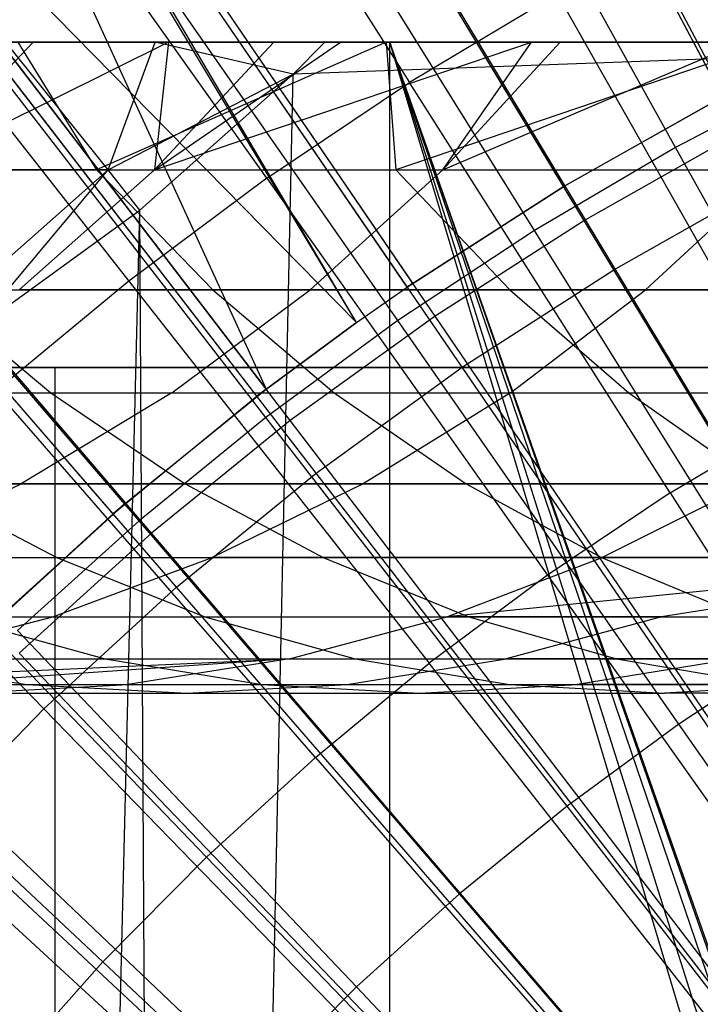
# Model space of a CAD drawing. Extents: x 0.1 to 12.1, y -6 to 6.
# Tile 127 of 256: x 5.377 to 5.586, y 0.604 to 0.907. Entities that reach past the tile are written whole.
import ezdxf

# ---------------------------------------------------------------- set-up
doc = ezdxf.new("R2010")
doc.units = 0
doc.header["$LTSCALE"] = 2.54
doc.layers.get('0').update_dxf_attribs({"linetype": 'CONTINUOUS'})

# ---------------------------------------------------------------- blocks, each defined once
blk = doc.blocks.new('DROPS_COLOR_B-11195_STL')
at = {"color": 0}
for p, q in [((5.59374, 0.88365, 13.45288), (5.44611, 1.16345, 13.37336)), ((5.59374, 0.88365, 13.45288), (5.44611, 1.16345, 13.37336)), ((5.60766, 0.85729, 1.92723), (5.45983, 1.13745, 2.00512)), ((5.60766, 0.85729, 1.92723), (5.45983, 1.13745, 2.00512)), ((5.54406, 0.85559, 13.45288), (5.38069, 1.12651, 13.37336)), ((5.54406, 0.85559, 13.45288), (5.38069, 1.12651, 13.37336)), ((5.55945, 0.83006, 1.92723), (5.39587, 1.10133, 2.00512)), ((5.55945, 0.83006, 1.92723), (5.39587, 1.10133, 2.00512)), ((5.48045, 0.81386, 13.45288), (5.31749, 1.08589, 13.37336)), ((5.49605, 0.82474, 13.45288), (5.31749, 1.08589, 13.37336)), ((5.49605, 0.82474, 13.45288), (5.31749, 1.08589, 13.37336)), ((5.48045, 0.81386, 13.45288), (5.31749, 1.08589, 13.37336)), ((5.51288, 0.80013, 1.92723), (5.33408, 1.06162, 2.00512)), ((5.51288, 0.80013, 1.92723), (5.33408, 1.06162, 2.00512)), ((5.48045, 0.81386, 13.45288), (5.2567, 1.04173, 13.37336)), ((5.44989, 0.7912, 13.45288), (5.2567, 1.04173, 13.37336)), ((5.48045, 0.81386, 13.45288), (5.2567, 1.04173, 13.37336)), ((5.44989, 0.7912, 13.45288), (5.2567, 1.04173, 13.37336)), ((5.4681, 0.76759, 1.92723), (5.27466, 1.01845, 2.00512)), ((5.4681, 0.76759, 1.92723), (5.27466, 1.01845, 2.00512)), ((5.41659, 1.01391, 13.75643), (5.49678, 0.88755, 13.79774)), ((5.41659, 1.01391, 13.75643), (5.49678, 0.88755, 13.79774)), ((5.57847, 0.86762, 13.73038), (5.50491, 1.00015, 13.68953)), ((5.57847, 0.86762, 13.73038), (5.50491, 1.00015, 13.68953)), ((5.40572, 0.75508, 13.45288), (5.19854, 0.99417, 13.37336)), ((5.40572, 0.75508, 13.45288), (5.19854, 0.99417, 13.37336)), ((5.4529, 0.85813, 13.79774), (5.36646, 0.9803, 13.75643)), ((5.4529, 0.85813, 13.79774), (5.36646, 0.9803, 13.75643)), ((5.42524, 0.73255, 1.92723), (5.2178, 0.97195, 2.00512)), ((5.42524, 0.73255, 1.92723), (5.2178, 0.97195, 2.00512)), ((5.53515, 0.84211, 13.73038), (5.45496, 0.97075, 13.68953)), ((5.53515, 0.84211, 13.73038), (5.45496, 0.97075, 13.68953)), ((5.31808, 0.94422, 13.75643), (5.41055, 0.82654, 13.79774)), ((5.31808, 0.94422, 13.75643), (5.41055, 0.82654, 13.79774)), ((5.49317, 0.81445, 13.73038), (5.40657, 0.93886, 13.68953)), ((5.49317, 0.81445, 13.73038), (5.40657, 0.93886, 13.68953)), ((5.38445, 0.69512, 1.92723), (5.16369, 0.92228, 2.00512)), ((5.38445, 0.69512, 1.92723), (5.16369, 0.92228, 2.00512)), ((5.54209, 0.91473, 13.79774), (5.49678, 0.88755, 13.79774)), ((5.54209, 0.91473, 13.79774), (5.49678, 0.88755, 13.79774)), ((5.54209, 0.91473, 13.79774), (5.61565, 0.78481, 13.83503)), ((5.54209, 0.91473, 13.79774), (5.61565, 0.78481, 13.83503)), ((5.45264, 0.78469, 13.73038), (5.35986, 0.90456, 13.68953)), ((5.45264, 0.78469, 13.73038), (5.35986, 0.90456, 13.68953)), ((5.20974, 0.9, 40.02596), (5.49074, 0.9, 39.97526)), ((5.49074, 0.9, 47.89384), (5.20974, 0.9, 47.84314)), ((5.20974, 0.9, 40.02596), (5.49074, 0.9, 39.97526)), ((5.49074, 0.9, 47.89384), (5.20974, 0.9, 47.84314)), ((5.73517, 0.89999, 62.93461), (5.3037, 0.89999, 62.89555)), ((5.73517, 0.89999, 62.93461), (5.3037, 0.89999, 62.89555)), ((5.42273, 0.89999, 53.85158), (5.34389, 0.86071, 53.7103)), ((5.42273, 0.89999, 53.85158), (5.34389, 0.86071, 53.7103)), ((5.38119, 0.89999, 53.70068), (5.34389, 0.86071, 53.7103)), ((5.38119, 0.89999, 53.70068), (5.34389, 0.86071, 53.7103)), ((5.41862, 0.89999, 51.14117), (5.37277, 0.89999, 51.31122)), ((5.40423, 0.86071, 51.05457), (5.37277, 0.89999, 51.31122)), ((5.41862, 0.89999, 51.14117), (5.37277, 0.89999, 51.31122)), ((5.40423, 0.86071, 51.05457), (5.37277, 0.89999, 51.31122)), ((5.37585, 0.89999, 53.67982), (5.38119, 0.89999, 53.70068)), ((5.37585, 0.89999, 53.67982), (5.38119, 0.89999, 53.70068)), ((5.48957, 0.89999, 55.9469), (5.37649, 0.89999, 55.79148)), ((5.37649, 0.89999, 55.79148), (5.40065, 0.86071, 55.75883)), ((5.37649, 0.89999, 55.79148), (5.40065, 0.86071, 55.75883)), ((5.48957, 0.89999, 55.9469), (5.37649, 0.89999, 55.79148)), ((5.38119, 0.89999, 53.70068), (5.42273, 0.89999, 53.85158)), ((5.38119, 0.89999, 53.70068), (5.42273, 0.89999, 53.85158)), ((5.48957, 0.89999, 55.9469), (5.40065, 0.86071, 55.75883)), ((5.48957, 0.89999, 55.9469), (5.40065, 0.86071, 55.75883)), ((5.40423, 0.86071, 51.05457), (5.41862, 0.89999, 51.14117)), ((5.40423, 0.86071, 51.05457), (5.41862, 0.89999, 51.14117)), ((5.45513, 0.89999, 53.95779), (5.41842, 0.86071, 53.96944)), ((5.41842, 0.86071, 53.96944), (5.47556, 0.89999, 54.02064)), ((5.45513, 0.89999, 53.95779), (5.41842, 0.86071, 53.96944)), ((5.42273, 0.89999, 53.85158), (5.41842, 0.86071, 53.96944)), ((5.42273, 0.89999, 53.85158), (5.41842, 0.86071, 53.96944)), ((5.41842, 0.86071, 53.96944), (5.47556, 0.89999, 54.02064)), ((5.41842, 0.86071, 53.96944), (5.53424, 0.89999, 54.18696)), ((5.41842, 0.86071, 53.96944), (5.53424, 0.89999, 54.18696)), ((5.47077, 0.89999, 50.97241), (5.41862, 0.89999, 51.14117)), ((5.46099, 0.89016, 50.97338), (5.41862, 0.89999, 51.14117)), ((5.47077, 0.89999, 50.97241), (5.41862, 0.89999, 51.14117)), ((5.46099, 0.89016, 50.97338), (5.41862, 0.89999, 51.14117)), ((5.42273, 0.89999, 53.85158), (5.45513, 0.89999, 53.95779)), ((5.42273, 0.89999, 53.85158), (5.45513, 0.89999, 53.95779)), ((5.45513, 0.89999, 53.95779), (5.47556, 0.89999, 54.02064)), ((5.45513, 0.89999, 53.95779), (5.47556, 0.89999, 54.02064)), ((5.73517, 0.89999, 50.9522), (5.46099, 0.89016, 50.97338)), ((5.46099, 0.89016, 50.97338), (5.47077, 0.89999, 50.97241)), ((5.73517, 0.89999, 50.9522), (5.46099, 0.89016, 50.97338)), ((5.46099, 0.89016, 50.97338), (5.47077, 0.89999, 50.97241)), ((5.73517, 0.89999, 50.9522), (5.47077, 0.89999, 50.97241)), ((5.73517, 0.89999, 50.9522), (5.47077, 0.89999, 50.97241)), ((5.47556, 0.89999, 54.02064), (5.53424, 0.89999, 54.18696)), ((5.47556, 0.89999, 54.02064), (5.53424, 0.89999, 54.18696)), ((5.60822, 0.89999, 56.09905), (5.48957, 0.89999, 55.9469)), ((5.48957, 0.89999, 55.9469), (5.49257, 0.86071, 55.88655)), ((5.48957, 0.89999, 55.9469), (5.49257, 0.86071, 55.88655)), ((5.60822, 0.89999, 56.09905), (5.48957, 0.89999, 55.9469)), ((5.77022, 0.07765, 47.92404), (5.49074, 0.9, 47.89384)), ((5.49074, 0.9, 47.89384), (5.76257, 0.03922, 47.92348)), ((5.77022, 0.07765, 47.92404), (5.49074, 0.9, 47.89384)), ((5.77464, 0.09258, 47.92436), (5.49074, 0.9, 47.89384)), ((5.77464, 0.09258, 47.92436), (5.49074, 0.9, 47.89384)), ((5.77464, 0.9, 47.92436), (5.49074, 0.9, 47.89384)), ((5.49074, 0.9, 39.97526), (5.76258, 0.03924, 39.94562)), ((5.76, 0, 39.94582), (5.49074, 0.9, 39.97526)), ((5.77394, 0.09038, 39.94479), (5.49074, 0.9, 39.97526)), ((5.49074, 0.9, 39.97526), (5.77464, 0.9, 39.94474)), ((5.77394, 0.09038, 39.94479), (5.49074, 0.9, 39.97526)), ((5.77022, 0.07765, 39.94506), (5.49074, 0.9, 39.97526)), ((5.77022, 0.07765, 39.94506), (5.49074, 0.9, 39.97526)), ((5.49074, 0.9, 39.97526), (5.76258, 0.03924, 39.94562)), ((5.49074, -0.9, 39.97526), (5.49074, 0.9, 39.97526)), ((5.76, 0, 39.94582), (5.49074, 0.9, 39.97526)), ((5.49074, -0.9, 39.97526), (5.49074, 0.9, 39.97526)), ((5.49074, -0.9, 47.89384), (5.49074, 0.9, 47.89384)), ((5.49074, -0.9, 47.89384), (5.49074, 0.9, 47.89384)), ((5.76, 0, 47.92328), (5.49074, 0.9, 47.89384)), ((5.76, 0, 47.92328), (5.49074, 0.9, 47.89384)), ((5.49074, 0.9, 47.89384), (5.76257, 0.03922, 47.92348)), ((5.49074, 0.9, 39.97526), (5.77464, 0.9, 39.94474)), ((5.77464, 0.9, 47.92436), (5.49074, 0.9, 47.89384)), ((5.60822, 0.89999, 56.09905), (5.49257, 0.86071, 55.88655)), ((5.60822, 0.89999, 56.09905), (5.49257, 0.86071, 55.88655)), ((5.50697, 0.86071, 54.22387), (5.53424, 0.89999, 54.18696)), ((5.50697, 0.86071, 54.22387), (5.53424, 0.89999, 54.18696)), ((5.50697, 0.86071, 54.22387), (5.54299, 0.89999, 54.21021)), ((5.50697, 0.86071, 54.22387), (5.54299, 0.89999, 54.21021)), ((5.50697, 0.86071, 54.22387), (5.59869, 0.89999, 54.35054)), ((5.50697, 0.86071, 54.22387), (5.59869, 0.89999, 54.35054)), ((5.53424, 0.89999, 54.18696), (5.54299, 0.89999, 54.21021)), ((5.53424, 0.89999, 54.18696), (5.54299, 0.89999, 54.21021)), ((5.54299, 0.89999, 54.21021), (5.59869, 0.89999, 54.35054)), ((5.54299, 0.89999, 54.21021), (5.59869, 0.89999, 54.35054)), ((5.40423, 0.86071, 51.05457), (5.46099, 0.89016, 50.97338)), ((5.40423, 0.86071, 51.05457), (5.46099, 0.89016, 50.97338)), ((5.41397, 0.84839, 50.97828), (5.46099, 0.89016, 50.97338)), ((5.41397, 0.84839, 50.97828), (5.46099, 0.89016, 50.97338)), ((5.42379, -0.85646, 50.97723), (5.46099, 0.89016, 50.97338)), ((5.42379, -0.85646, 50.97723), (5.46099, 0.89016, 50.97338)), ((5.62303, 0.89089, 13.73038), (5.57847, 0.86762, 13.73038)), ((5.62303, 0.89089, 13.73038), (5.57847, 0.86762, 13.73038)), ((5.4529, 0.85813, 13.79774), (5.49678, 0.88755, 13.79774)), ((5.4529, 0.85813, 13.79774), (5.49678, 0.88755, 13.79774)), ((5.57678, 0.76149, 13.83503), (5.49678, 0.88755, 13.79774)), ((5.57678, 0.76149, 13.83503), (5.49678, 0.88755, 13.79774)), ((5.54406, 0.85559, 13.45288), (5.59374, 0.88365, 13.45288)), ((5.54406, 0.85559, 13.45288), (5.59374, 0.88365, 13.45288)), ((5.54449, 0.85585, 13.61623), (5.59285, 0.88318, 13.61623)), ((5.41368, 0.75292, 13.73038), (5.31494, 0.86793, 13.68953)), ((5.41368, 0.75292, 13.73038), (5.31494, 0.86793, 13.68953)), ((5.57847, 0.86762, 13.73038), (5.53515, 0.84211, 13.73038)), ((5.57847, 0.86762, 13.73038), (5.53515, 0.84211, 13.73038)), ((5.65178, 0.73553, 13.76702), (5.57847, 0.86762, 13.73038)), ((5.65178, 0.73553, 13.76702), (5.57847, 0.86762, 13.73038)), ((5.31228, 0.86071, 55.62861), (5.40065, 0.86071, 55.75883)), ((5.31228, 0.86071, 55.62861), (5.40065, 0.86071, 55.75883)), ((5.40423, 0.86071, 51.05457), (5.3324, 0.86071, 51.31389)), ((5.40423, 0.86071, 51.05457), (5.3324, 0.86071, 51.31389)), ((5.34389, 0.86071, 53.7103), (5.41842, 0.86071, 53.96944)), ((5.34389, 0.86071, 53.7103), (5.41842, 0.86071, 53.96944)), ((5.40423, 0.86071, 51.05457), (5.36256, 0.82386, 51.04178)), ((5.40423, 0.86071, 51.05457), (5.36256, 0.82386, 51.04178)), ((5.36277, 0.81126, 50.98405), (5.40423, 0.86071, 51.05457)), ((5.36277, 0.81126, 50.98405), (5.40423, 0.86071, 51.05457)), ((5.41842, 0.86071, 53.96944), (5.37687, 0.82386, 53.98263)), ((5.41842, 0.86071, 53.96944), (5.37687, 0.82386, 53.98263)), ((5.40065, 0.86071, 55.75883), (5.43639, 0.82386, 55.73386)), ((5.40065, 0.86071, 55.75883), (5.49257, 0.86071, 55.88655)), ((5.40065, 0.86071, 55.75883), (5.43639, 0.82386, 55.73386)), ((5.40065, 0.86071, 55.75883), (5.49257, 0.86071, 55.88655)), ((5.41397, 0.84839, 50.97828), (5.40423, 0.86071, 51.05457)), ((5.41397, 0.84839, 50.97828), (5.40423, 0.86071, 51.05457)), ((5.41842, 0.86071, 53.96944), (5.50697, 0.86071, 54.22387)), ((5.41842, 0.86071, 53.96944), (5.50697, 0.86071, 54.22387)), ((5.50697, 0.86071, 54.22387), (5.46621, 0.82386, 54.23932)), ((5.50697, 0.86071, 54.22387), (5.46621, 0.82386, 54.23932)), ((5.49257, 0.86071, 55.88655), (5.5276, 0.82386, 55.86061)), ((5.49257, 0.86071, 55.88655), (5.58788, 0.86071, 56.01161)), ((5.49257, 0.86071, 55.88655), (5.5276, 0.82386, 55.86061)), ((5.49257, 0.86071, 55.88655), (5.58788, 0.86071, 56.01161)), ((5.50697, 0.86071, 54.22387), (5.60908, 0.86071, 54.47245)), ((5.50697, 0.86071, 54.22387), (5.60908, 0.86071, 54.47245)), ((5.60908, 0.86071, 54.47245), (5.56923, 0.82386, 54.49012)), ((5.60908, 0.86071, 54.47245), (5.56923, 0.82386, 54.49012)), ((5.4529, 0.85813, 13.79774), (5.41055, 0.82654, 13.79774)), ((5.4529, 0.85813, 13.79774), (5.41055, 0.82654, 13.79774)), ((5.4529, 0.85813, 13.79774), (5.53913, 0.73625, 13.83503)), ((5.4529, 0.85813, 13.79774), (5.53913, 0.73625, 13.83503)), ((5.55945, 0.83006, 1.92723), (5.60766, 0.85729, 1.92723)), ((5.55945, 0.83006, 1.92723), (5.60766, 0.85729, 1.92723)), ((5.54449, 0.85585, 13.61623), (5.49605, 0.82474, 13.45288)), ((5.54449, 0.85585, 13.61623), (5.49605, 0.82474, 13.45288)), ((5.49605, 0.82474, 13.45288), (5.54406, 0.85559, 13.45288)), ((5.49605, 0.82474, 13.45288), (5.54406, 0.85559, 13.45288)), ((5.49772, 0.82588, 13.61623), (5.54449, 0.85585, 13.61623)), ((5.54449, 0.85585, 13.61623), (5.54406, 0.85559, 13.45288)), ((5.54449, 0.85585, 13.61623), (5.54406, 0.85559, 13.45288)), ((5.36277, 0.81126, 50.98405), (5.41397, 0.84839, 50.97828)), ((5.36277, 0.81126, 50.98405), (5.41397, 0.84839, 50.97828)), ((5.37269, -0.81789, 50.9829), (5.41397, 0.84839, 50.97828)), ((5.37269, -0.81789, 50.9829), (5.41397, 0.84839, 50.97828)), ((5.42379, -0.85646, 50.97723), (5.41397, 0.84839, 50.97828)), ((5.42379, -0.85646, 50.97723), (5.41397, 0.84839, 50.97828)), ((5.53515, 0.84211, 13.73038), (5.49317, 0.81445, 13.73038)), ((5.53515, 0.84211, 13.73038), (5.49317, 0.81445, 13.73038)), ((5.61505, 0.71391, 13.76702), (5.53515, 0.84211, 13.73038)), ((5.61505, 0.71391, 13.76702), (5.53515, 0.84211, 13.73038)), ((5.51288, 0.80013, 1.92723), (5.55945, 0.83006, 1.92723)), ((5.51288, 0.80013, 1.92723), (5.55945, 0.83006, 1.92723)), ((5.72501, 0.55553, 1.86697), (5.55945, 0.83006, 1.92723)), ((5.72501, 0.55553, 1.86697), (5.55945, 0.83006, 1.92723)), ((5.41055, 0.82654, 13.79774), (5.36984, 0.79287, 13.79774)), ((5.41055, 0.82654, 13.79774), (5.36984, 0.79287, 13.79774)), ((5.41055, 0.82654, 13.79774), (5.5028, 0.70915, 13.83503)), ((5.41055, 0.82654, 13.79774), (5.5028, 0.70915, 13.83503)), ((5.48045, 0.81386, 13.61623), (5.49772, 0.82588, 13.61623)), ((5.49772, 0.82588, 13.61623), (5.49605, 0.82474, 13.45288)), ((5.49772, 0.82588, 13.61623), (5.49605, 0.82474, 13.45288)), ((5.34869, 0.82386, 55.60464), (5.3866, 0.79227, 55.57969)), ((5.34869, 0.82386, 55.60464), (5.43639, 0.82386, 55.73386)), ((5.34869, 0.82386, 55.60464), (5.3866, 0.79227, 55.57969)), ((5.34869, 0.82386, 55.60464), (5.43639, 0.82386, 55.73386)), ((5.46621, 0.82386, 54.23932), (5.37687, 0.82386, 53.98263)), ((5.46621, 0.82386, 54.23932), (5.37687, 0.82386, 53.98263)), ((5.42378, 0.79227, 54.25542), (5.46621, 0.82386, 54.23932)), ((5.42378, 0.79227, 54.25542), (5.46621, 0.82386, 54.23932)), ((5.43639, 0.82386, 55.73386), (5.47359, 0.79227, 55.70787)), ((5.43639, 0.82386, 55.73386), (5.5276, 0.82386, 55.86061)), ((5.43639, 0.82386, 55.73386), (5.5276, 0.82386, 55.86061)), ((5.43639, 0.82386, 55.73386), (5.47359, 0.79227, 55.70787)), ((5.56923, 0.82386, 54.49012), (5.46621, 0.82386, 54.23932)), ((5.56923, 0.82386, 54.49012), (5.46621, 0.82386, 54.23932)), ((5.48045, 0.81386, 13.45288), (5.49605, 0.82474, 13.45288)), ((5.48045, 0.81386, 13.45288), (5.49605, 0.82474, 13.45288)), ((5.5276, 0.82386, 55.86061), (5.56408, 0.79227, 55.83361)), ((5.5276, 0.82386, 55.86061), (5.62219, 0.82386, 55.98472)), ((5.5276, 0.82386, 55.86061), (5.56408, 0.79227, 55.83361)), ((5.5276, 0.82386, 55.86061), (5.62219, 0.82386, 55.98472)), ((5.52774, 0.79227, 54.50853), (5.56923, 0.82386, 54.49012)), ((5.52774, 0.79227, 54.50853), (5.56923, 0.82386, 54.49012)), ((5.68554, 0.82386, 54.7343), (5.56923, 0.82386, 54.49012)), ((5.68554, 0.82386, 54.7343), (5.56923, 0.82386, 54.49012)), ((5.48045, 0.81386, 13.61623), (5.44989, 0.7912, 13.45288)), ((5.44989, 0.7912, 13.45288), (5.48045, 0.81386, 13.45288)), ((5.48045, 0.81386, 13.61623), (5.44989, 0.7912, 13.45288)), ((5.44989, 0.7912, 13.45288), (5.48045, 0.81386, 13.45288)), ((5.49317, 0.81445, 13.73038), (5.45264, 0.78469, 13.73038)), ((5.49317, 0.81445, 13.73038), (5.45264, 0.78469, 13.73038)), ((5.45269, 0.79336, 13.61623), (5.48045, 0.81386, 13.61623)), ((5.48045, 0.81386, 13.61623), (5.48045, 0.81386, 13.45288)), ((5.48045, 0.81386, 13.61623), (5.48045, 0.81386, 13.45288)), ((5.57947, 0.69046, 13.76702), (5.49317, 0.81445, 13.73038)), ((5.57947, 0.69046, 13.76702), (5.49317, 0.81445, 13.73038)), ((5.18991, 0.8, 20.7393), (5.38796, 0.8, 20.61793)), ((5.38796, 0.8, 33.25583), (5.18991, 0.8, 33.13446)), ((5.38796, 0.8, 33.25583), (5.18991, 0.8, 33.13446)), ((5.18991, 0.8, 20.7393), (5.38796, 0.8, 20.61793)), ((5.62422, 0.8, 36.91786), (5.19176, 0.8, 36.86092)), ((5.19176, 0.8, 17.01284), (5.62422, 0.8, 16.95591)), ((5.62422, 0.8, 36.91786), (5.19176, 0.8, 36.86092)), ((5.19176, 0.8, 17.01284), (5.62422, 0.8, 16.95591)), ((5.38796, 0.8, 20.61793), (5.60256, 0.8, 20.52904)), ((5.60256, 0.8, 33.34472), (5.38796, 0.8, 33.25583)), ((5.38796, 0, 33.25583), (5.38796, 0.8, 33.25583)), ((5.60256, 0.8, 33.34472), (5.38796, 0.8, 33.25583)), ((5.38796, 0, 33.25583), (5.38796, 0.8, 33.25583)), ((5.38796, 0, 20.61793), (5.38796, 0.8, 20.61793)), ((5.38796, 0, 20.61793), (5.38796, 0.8, 20.61793)), ((5.38796, 0.8, 20.61793), (5.60256, 0.8, 20.52904)), ((5.4681, 0.76759, 1.92723), (5.51288, 0.80013, 1.92723)), ((5.4681, 0.76759, 1.92723), (5.51288, 0.80013, 1.92723)), ((5.69384, 0.5355, 1.86697), (5.51288, 0.80013, 1.92723)), ((5.69384, 0.5355, 1.86697), (5.51288, 0.80013, 1.92723)), ((5.46787, 0.68025, 13.83503), (5.36984, 0.79287, 13.79774)), ((5.46787, 0.68025, 13.83503), (5.36984, 0.79287, 13.79774)), ((5.45269, 0.79336, 13.61623), (5.40572, 0.75508, 13.45288)), ((5.45269, 0.79336, 13.61623), (5.40572, 0.75508, 13.45288)), ((5.40954, 0.75838, 13.61623), (5.45269, 0.79336, 13.61623)), ((5.45269, 0.79336, 13.61623), (5.44989, 0.7912, 13.45288)), ((5.45269, 0.79336, 13.61623), (5.44989, 0.7912, 13.45288)), ((5.30326, 0.79227, 55.44932), (5.3866, 0.79227, 55.57969)), ((5.30326, 0.79227, 55.44932), (5.3866, 0.79227, 55.57969)), ((5.33361, 0.79227, 53.99636), (5.42378, 0.79227, 54.25542)), ((5.33361, 0.79227, 53.99636), (5.42378, 0.79227, 54.25542)), ((5.42378, 0.79227, 54.25542), (5.37754, 0.76431, 54.27295)), ((5.42378, 0.79227, 54.25542), (5.37754, 0.76431, 54.27295)), ((5.3866, 0.79227, 55.57969), (5.4279, 0.76431, 55.5525)), ((5.3866, 0.79227, 55.57969), (5.47359, 0.79227, 55.70787)), ((5.3866, 0.79227, 55.57969), (5.47359, 0.79227, 55.70787)), ((5.3866, 0.79227, 55.57969), (5.4279, 0.76431, 55.5525)), ((5.40572, 0.75508, 13.45288), (5.44989, 0.7912, 13.45288)), ((5.40572, 0.75508, 13.45288), (5.44989, 0.7912, 13.45288)), ((5.42378, 0.79227, 54.25542), (5.52774, 0.79227, 54.50853)), ((5.42378, 0.79227, 54.25542), (5.52774, 0.79227, 54.50853)), ((5.47359, 0.79227, 55.70787), (5.51413, 0.76431, 55.67955)), ((5.47359, 0.79227, 55.70787), (5.56408, 0.79227, 55.83361)), ((5.47359, 0.79227, 55.70787), (5.51413, 0.76431, 55.67955)), ((5.47359, 0.79227, 55.70787), (5.56408, 0.79227, 55.83361)), ((5.52774, 0.79227, 54.50853), (5.48254, 0.76431, 54.52857)), ((5.52774, 0.79227, 54.50853), (5.48254, 0.76431, 54.52857)), ((5.52774, 0.79227, 54.50853), (5.64512, 0.79227, 54.75494)), ((5.52774, 0.79227, 54.50853), (5.64512, 0.79227, 54.75494)), ((5.56408, 0.79227, 55.83361), (5.60382, 0.76431, 55.80418)), ((5.56408, 0.79227, 55.83361), (5.6579, 0.79227, 55.95671)), ((5.56408, 0.79227, 55.83361), (5.60382, 0.76431, 55.80418)), ((5.56408, 0.79227, 55.83361), (5.6579, 0.79227, 55.95671)), ((5.45264, 0.78469, 13.73038), (5.41368, 0.75292, 13.73038)), ((5.45264, 0.78469, 13.73038), (5.41368, 0.75292, 13.73038)), ((5.54511, 0.66523, 13.76702), (5.45264, 0.78469, 13.73038)), ((5.54511, 0.66523, 13.76702), (5.45264, 0.78469, 13.73038)), ((5.57678, 0.76149, 13.83503), (5.61565, 0.78481, 13.83503)), ((5.57678, 0.76149, 13.83503), (5.61565, 0.78481, 13.83503)), ((5.42524, 0.73255, 1.92723), (5.4681, 0.76759, 1.92723)), ((5.42524, 0.73255, 1.92723), (5.4681, 0.76759, 1.92723)), ((5.66386, 0.51372, 1.86697), (5.4681, 0.76759, 1.92723)), ((5.66386, 0.51372, 1.86697), (5.4681, 0.76759, 1.92723)), ((5.37754, 0.76431, 54.27295), (5.28648, 0.76431, 54.01132)), ((5.37754, 0.76431, 54.27295), (5.28648, 0.76431, 54.01132)), ((5.33013, 0.74161, 54.29093), (5.37754, 0.76431, 54.27295)), ((5.33013, 0.74161, 54.29093), (5.37754, 0.76431, 54.27295)), ((5.34529, 0.76431, 55.42327), (5.3884, 0.74161, 55.39656)), ((5.34529, 0.76431, 55.42327), (5.4279, 0.76431, 55.5525)), ((5.34529, 0.76431, 55.42327), (5.4279, 0.76431, 55.5525)), ((5.34529, 0.76431, 55.42327), (5.3884, 0.74161, 55.39656)), ((5.48254, 0.76431, 54.52857), (5.37754, 0.76431, 54.27295)), ((5.48254, 0.76431, 54.52857), (5.37754, 0.76431, 54.27295)), ((5.4279, 0.76431, 55.5525), (5.47025, 0.74161, 55.52462)), ((5.4279, 0.76431, 55.5525), (5.51413, 0.76431, 55.67955)), ((5.4279, 0.76431, 55.5525), (5.47025, 0.74161, 55.52462)), ((5.4279, 0.76431, 55.5525), (5.51413, 0.76431, 55.67955)), ((5.48254, 0.76431, 54.52857), (5.43619, 0.74161, 54.54913)), ((5.48254, 0.76431, 54.52857), (5.43619, 0.74161, 54.54913)), ((5.60109, 0.76431, 54.77744), (5.48254, 0.76431, 54.52857)), ((5.60109, 0.76431, 54.77744), (5.48254, 0.76431, 54.52857)), ((5.51413, 0.76431, 55.67955), (5.55569, 0.74161, 55.65051)), ((5.51413, 0.76431, 55.67955), (5.60382, 0.76431, 55.80418)), ((5.51413, 0.76431, 55.67955), (5.55569, 0.74161, 55.65051)), ((5.51413, 0.76431, 55.67955), (5.60382, 0.76431, 55.80418)), ((5.60109, 0.76431, 54.77744), (5.55593, 0.74161, 54.8005)), ((5.60109, 0.76431, 54.77744), (5.55593, 0.74161, 54.8005)), ((5.57678, 0.76149, 13.83503), (5.53913, 0.73625, 13.83503)), ((5.57678, 0.76149, 13.83503), (5.53913, 0.73625, 13.83503)), ((5.57678, 0.76149, 13.83503), (5.65659, 0.63573, 13.86834)), ((5.57678, 0.76149, 13.83503), (5.65659, 0.63573, 13.86834)), ((5.33087, 0.75719, 13.79774), (5.43444, 0.64964, 13.83503)), ((5.33087, 0.75719, 13.79774), (5.43444, 0.64964, 13.83503)), ((5.40954, 0.75838, 13.61623), (5.36368, 0.7165, 13.45288)), ((5.40954, 0.75838, 13.61623), (5.36368, 0.7165, 13.45288)), ((5.3684, 0.72106, 13.61623), (5.40954, 0.75838, 13.61623)), ((5.40954, 0.75838, 13.61623), (5.40572, 0.75508, 13.45288)), ((5.40954, 0.75838, 13.61623), (5.40572, 0.75508, 13.45288)), ((5.36368, 0.7165, 13.45288), (5.40572, 0.75508, 13.45288)), ((5.36368, 0.7165, 13.45288), (5.40572, 0.75508, 13.45288)), ((5.41368, 0.75292, 13.73038), (5.37637, 0.71921, 13.73038)), ((5.41368, 0.75292, 13.73038), (5.37637, 0.71921, 13.73038)), ((5.51208, 0.6383, 13.76702), (5.41368, 0.75292, 13.73038)), ((5.51208, 0.6383, 13.76702), (5.41368, 0.75292, 13.73038)), ((5.31011, 0.74161, 55.26631), (5.3884, 0.74161, 55.39656)), ((5.31011, 0.74161, 55.26631), (5.3884, 0.74161, 55.39656)), ((5.33013, 0.74161, 54.29093), (5.43619, 0.74161, 54.54913)), ((5.33013, 0.74161, 54.29093), (5.43619, 0.74161, 54.54913)), ((5.38724, 0.72342, 54.57083), (5.43619, 0.74161, 54.54913)), ((5.38724, 0.72342, 54.57083), (5.43619, 0.74161, 54.54913)), ((5.3884, 0.74161, 55.39656), (5.43391, 0.72342, 55.36837)), ((5.3884, 0.74161, 55.39656), (5.47025, 0.74161, 55.52462)), ((5.3884, 0.74161, 55.39656), (5.43391, 0.72342, 55.36837)), ((5.3884, 0.74161, 55.39656), (5.47025, 0.74161, 55.52462)), ((5.55593, 0.74161, 54.8005), (5.43619, 0.74161, 54.54913)), ((5.55593, 0.74161, 54.8005), (5.43619, 0.74161, 54.54913)), ((5.47025, 0.74161, 55.52462), (5.51497, 0.72342, 55.49518)), ((5.47025, 0.74161, 55.52462), (5.55569, 0.74161, 55.65051)), ((5.47025, 0.74161, 55.52462), (5.51497, 0.72342, 55.49518)), ((5.47025, 0.74161, 55.52462), (5.55569, 0.74161, 55.65051)), ((5.50825, 0.72342, 54.82486), (5.55593, 0.74161, 54.8005)), ((5.68961, 0.74161, 55.04539), (5.50825, 0.72342, 54.82486)), ((5.68961, 0.74161, 55.04539), (5.50825, 0.72342, 54.82486)), ((5.50825, 0.72342, 54.82486), (5.55593, 0.74161, 54.8005)), ((5.55569, 0.74161, 55.65051), (5.59958, 0.72342, 55.61985)), ((5.55569, 0.74161, 55.65051), (5.64456, 0.74161, 55.77401)), ((5.55569, 0.74161, 55.65051), (5.59958, 0.72342, 55.61985)), ((5.55569, 0.74161, 55.65051), (5.64456, 0.74161, 55.77401)), ((5.68961, 0.74161, 55.04539), (5.55593, 0.74161, 54.8005)), ((5.68961, 0.74161, 55.04539), (5.55593, 0.74161, 54.8005)), ((5.68961, 0.74161, 55.04539), (5.57408, 0.72342, 54.94953)), ((5.68961, 0.74161, 55.04539), (5.57408, 0.72342, 54.94953)), ((5.53913, 0.73625, 13.83503), (5.5028, 0.70915, 13.83503)), ((5.53913, 0.73625, 13.83503), (5.5028, 0.70915, 13.83503)), ((5.53913, 0.73625, 13.83503), (5.62516, 0.61466, 13.86834)), ((5.53913, 0.73625, 13.83503), (5.62516, 0.61466, 13.86834)), ((5.38445, 0.69512, 1.92723), (5.42524, 0.73255, 1.92723)), ((5.38445, 0.69512, 1.92723), (5.42524, 0.73255, 1.92723)), ((5.63518, 0.49027, 1.86697), (5.42524, 0.73255, 1.92723)), ((5.63518, 0.49027, 1.86697), (5.42524, 0.73255, 1.92723)), ((5.28007, 0.72342, 54.30991), (5.38724, 0.72342, 54.57083)), ((5.28007, 0.72342, 54.30991), (5.38724, 0.72342, 54.57083)), ((5.33762, 0.71049, 54.59284), (5.38724, 0.72342, 54.57083)), ((5.33762, 0.71049, 54.59284), (5.38724, 0.72342, 54.57083)), ((5.35638, 0.72342, 55.23937), (5.4033, 0.71049, 55.21206)), ((5.35638, 0.72342, 55.23937), (5.43391, 0.72342, 55.36837)), ((5.35638, 0.72342, 55.23937), (5.4033, 0.71049, 55.21206)), ((5.35638, 0.72342, 55.23937), (5.43391, 0.72342, 55.36837)), ((5.38724, 0.72342, 54.57083), (5.50825, 0.72342, 54.82486)), ((5.38724, 0.72342, 54.57083), (5.50825, 0.72342, 54.82486)), ((5.43391, 0.72342, 55.36837), (5.48006, 0.71049, 55.33978)), ((5.43391, 0.72342, 55.36837), (5.51497, 0.72342, 55.49518)), ((5.43391, 0.72342, 55.36837), (5.48006, 0.71049, 55.33978)), ((5.43391, 0.72342, 55.36837), (5.51497, 0.72342, 55.49518)), ((5.45991, 0.71049, 54.84955), (5.50825, 0.72342, 54.82486)), ((5.45991, 0.71049, 54.84955), (5.50825, 0.72342, 54.82486)), ((5.57408, 0.72342, 54.94953), (5.50825, 0.72342, 54.82486)), ((5.57408, 0.72342, 54.94953), (5.50825, 0.72342, 54.82486)), ((5.51497, 0.72342, 55.49518), (5.56031, 0.71049, 55.46533)), ((5.51497, 0.72342, 55.49518), (5.59958, 0.72342, 55.61985)), ((5.51497, 0.72342, 55.49518), (5.56031, 0.71049, 55.46533)), ((5.51497, 0.72342, 55.49518), (5.59958, 0.72342, 55.61985)), ((5.57408, 0.72342, 54.94953), (5.52643, 0.71049, 54.97554)), ((5.57408, 0.72342, 54.94953), (5.52643, 0.71049, 54.97554)), ((5.57408, 0.72342, 54.94953), (5.64334, 0.72342, 55.07233)), ((5.57408, 0.72342, 54.94953), (5.64334, 0.72342, 55.07233)), ((5.29375, 0.71959, 13.79774), (5.40259, 0.61739, 13.83503)), ((5.29375, 0.71959, 13.79774), (5.40259, 0.61739, 13.83503)), ((5.48045, 0.60972, 13.76702), (5.37637, 0.71921, 13.73038)), ((5.48045, 0.60972, 13.76702), (5.37637, 0.71921, 13.73038)), ((5.61505, 0.71391, 13.76702), (5.57947, 0.69046, 13.76702)), ((5.61505, 0.71391, 13.76702), (5.57947, 0.69046, 13.76702)), ((5.28666, 0.70261, 54.61544), (5.45991, 0.71049, 54.84955)), ((5.28666, 0.70261, 54.61544), (5.45991, 0.71049, 54.84955)), ((5.33029, 0.71049, 55.08262), (5.37922, 0.70261, 55.05591)), ((5.33029, 0.71049, 55.08262), (5.4033, 0.71049, 55.21206)), ((5.33029, 0.71049, 55.08262), (5.37922, 0.70261, 55.05591)), ((5.33029, 0.71049, 55.08262), (5.4033, 0.71049, 55.21206)), ((5.33762, 0.71049, 54.59284), (5.45991, 0.71049, 54.84955)), ((5.33762, 0.71049, 54.59284), (5.45991, 0.71049, 54.84955)), ((5.45991, 0.71049, 54.84955), (5.34668, 0.70261, 54.74602)), ((5.45991, 0.71049, 54.84955), (5.34668, 0.70261, 54.74602)), ((5.4033, 0.71049, 55.21206), (5.45147, 0.70261, 55.18402)), ((5.4033, 0.71049, 55.21206), (5.48006, 0.71049, 55.33978)), ((5.4033, 0.71049, 55.21206), (5.45147, 0.70261, 55.18402)), ((5.4033, 0.71049, 55.21206), (5.48006, 0.71049, 55.33978)), ((5.45991, 0.71049, 54.84955), (5.41026, 0.70261, 54.87491)), ((5.45991, 0.71049, 54.84955), (5.41026, 0.70261, 54.87491)), ((5.45991, 0.71049, 54.84955), (5.52643, 0.71049, 54.97554)), ((5.45991, 0.71049, 54.84955), (5.52643, 0.71049, 54.97554)), ((5.46787, 0.68025, 13.83503), (5.5028, 0.70915, 13.83503)), ((5.46787, 0.68025, 13.83503), (5.5028, 0.70915, 13.83503)), ((5.47751, 0.70261, 55.00225), (5.52643, 0.71049, 54.97554)), ((5.47751, 0.70261, 55.00225), (5.52643, 0.71049, 54.97554)), ((5.48006, 0.71049, 55.33978), (5.52744, 0.70261, 55.31042)), ((5.48006, 0.71049, 55.33978), (5.56031, 0.71049, 55.46533)), ((5.48006, 0.71049, 55.33978), (5.52744, 0.70261, 55.31042)), ((5.48006, 0.71049, 55.33978), (5.56031, 0.71049, 55.46533)), ((5.59483, 0.59203, 13.86834), (5.5028, 0.70915, 13.83503)), ((5.59483, 0.59203, 13.86834), (5.5028, 0.70915, 13.83503)), ((5.59642, 0.71049, 55.09964), (5.52643, 0.71049, 54.97554)), ((5.59642, 0.71049, 55.09964), (5.52643, 0.71049, 54.97554)), ((5.59642, 0.71049, 55.09964), (5.54825, 0.70261, 55.12769)), ((5.59642, 0.71049, 55.09964), (5.54825, 0.70261, 55.12769)), ((5.56031, 0.71049, 55.46533), (5.60686, 0.70261, 55.43467)), ((5.56031, 0.71049, 55.46533), (5.64408, 0.71049, 55.58876)), ((5.56031, 0.71049, 55.46533), (5.64408, 0.71049, 55.58876)), ((5.56031, 0.71049, 55.46533), (5.60686, 0.70261, 55.43467)), ((5.31054, 0.70261, 54.92584), (5.37922, 0.70261, 55.05591)), ((5.31054, 0.70261, 54.92584), (5.37922, 0.70261, 55.05591)), ((5.34668, 0.70261, 54.74602), (5.41026, 0.70261, 54.87491)), ((5.34668, 0.70261, 54.74602), (5.41026, 0.70261, 54.87491)), ((5.3604, 0.69999, 54.90038), (5.41026, 0.70261, 54.87491)), ((5.3604, 0.69999, 54.90038), (5.41026, 0.70261, 54.87491)), ((5.37922, 0.70261, 55.05591), (5.42836, 0.69999, 55.02908)), ((5.37922, 0.70261, 55.05591), (5.45147, 0.70261, 55.18402)), ((5.37922, 0.70261, 55.05591), (5.42836, 0.69999, 55.02908)), ((5.37922, 0.70261, 55.05591), (5.45147, 0.70261, 55.18402)), ((5.41026, 0.70261, 54.87491), (5.47751, 0.70261, 55.00225)), ((5.41026, 0.70261, 54.87491), (5.47751, 0.70261, 55.00225)), ((5.42836, 0.69999, 55.02908), (5.47751, 0.70261, 55.00225)), ((5.42836, 0.69999, 55.02908), (5.47751, 0.70261, 55.00225)), ((5.45147, 0.70261, 55.18402), (5.49986, 0.69999, 55.15585)), ((5.45147, 0.70261, 55.18402), (5.52744, 0.70261, 55.31042)), ((5.45147, 0.70261, 55.18402), (5.49986, 0.69999, 55.15585)), ((5.45147, 0.70261, 55.18402), (5.52744, 0.70261, 55.31042)), ((5.47751, 0.70261, 55.00225), (5.54825, 0.70261, 55.12769)), ((5.47751, 0.70261, 55.00225), (5.54825, 0.70261, 55.12769)), ((5.49986, 0.69999, 55.15585), (5.54825, 0.70261, 55.12769)), ((5.49986, 0.69999, 55.15585), (5.54825, 0.70261, 55.12769)), ((5.52744, 0.70261, 55.31042), (5.57503, 0.69999, 55.28093)), ((5.52744, 0.70261, 55.31042), (5.60686, 0.70261, 55.43467)), ((5.52744, 0.70261, 55.31042), (5.60686, 0.70261, 55.43467)), ((5.52744, 0.70261, 55.31042), (5.57503, 0.69999, 55.28093)), ((5.62263, 0.70261, 55.25144), (5.54825, 0.70261, 55.12769)), ((5.62263, 0.70261, 55.25144), (5.54825, 0.70261, 55.12769)), ((5.62263, 0.70261, 55.25144), (5.57503, 0.69999, 55.28093)), ((5.62263, 0.70261, 55.25144), (5.57503, 0.69999, 55.28093)), ((5.3604, 0.69999, 54.90038), (5.42836, 0.69999, 55.02908)), ((5.3604, 0.69999, 54.90038), (5.42836, 0.69999, 55.02908)), ((5.42836, 0.69999, 55.02908), (5.49986, 0.69999, 55.15585)), ((5.42836, 0.69999, 55.02908), (5.49986, 0.69999, 55.15585)), ((5.49986, 0.69999, 55.15585), (5.57503, 0.69999, 55.28093)), ((5.49986, 0.69999, 55.15585), (5.57503, 0.69999, 55.28093)), ((5.65363, 0.69999, 55.40389), (5.57503, 0.69999, 55.28093)), ((5.65363, 0.69999, 55.40389), (5.57503, 0.69999, 55.28093)), ((5.34587, 0.65542, 1.92723), (5.38445, 0.69512, 1.92723)), ((5.34587, 0.65542, 1.92723), (5.38445, 0.69512, 1.92723)), ((5.60789, 0.46521, 1.86697), (5.38445, 0.69512, 1.92723)), ((5.60789, 0.46521, 1.86697), (5.38445, 0.69512, 1.92723)), ((5.57947, 0.69046, 13.76702), (5.54511, 0.66523, 13.76702)), ((5.57947, 0.69046, 13.76702), (5.54511, 0.66523, 13.76702)), ((5.66549, 0.56686, 13.79951), (5.57947, 0.69046, 13.76702)), ((5.66549, 0.56686, 13.79951), (5.57947, 0.69046, 13.76702)), ((5.45031, 0.57959, 13.76702), (5.34082, 0.68366, 13.73038)), ((5.45031, 0.57959, 13.76702), (5.34082, 0.68366, 13.73038)), ((5.46787, 0.68025, 13.83503), (5.43444, 0.64964, 13.83503)), ((5.46787, 0.68025, 13.83503), (5.43444, 0.64964, 13.83503)), ((5.46787, 0.68025, 13.83503), (5.56567, 0.56791, 13.86834)), ((5.46787, 0.68025, 13.83503), (5.56567, 0.56791, 13.86834)), ((5.54511, 0.66523, 13.76702), (5.51208, 0.6383, 13.76702)), ((5.54511, 0.66523, 13.76702), (5.51208, 0.6383, 13.76702)), ((5.63728, 0.54615, 13.79951), (5.54511, 0.66523, 13.76702)), ((5.63728, 0.54615, 13.79951), (5.54511, 0.66523, 13.76702)), ((5.58207, 0.43864, 1.86697), (5.34587, 0.65542, 1.92723)), ((5.58207, 0.43864, 1.86697), (5.34587, 0.65542, 1.92723)), ((5.43444, 0.64964, 13.83503), (5.40259, 0.61739, 13.83503)), ((5.43444, 0.64964, 13.83503), (5.40259, 0.61739, 13.83503)), ((5.43444, 0.64964, 13.83503), (5.53776, 0.54235, 13.86834)), ((5.43444, 0.64964, 13.83503), (5.53776, 0.54235, 13.86834)), ((5.51208, 0.6383, 13.76702), (5.48045, 0.60972, 13.76702)), ((5.51208, 0.6383, 13.76702), (5.48045, 0.60972, 13.76702)), ((5.61017, 0.52404, 13.79951), (5.51208, 0.6383, 13.76702)), ((5.61017, 0.52404, 13.79951), (5.51208, 0.6383, 13.76702)), ((5.3724, 0.58357, 13.83503), (5.40259, 0.61739, 13.83503)), ((5.3724, 0.58357, 13.83503), (5.40259, 0.61739, 13.83503)), ((5.51117, 0.51542, 13.86834), (5.40259, 0.61739, 13.83503)), ((5.51117, 0.51542, 13.86834), (5.40259, 0.61739, 13.83503)), ((5.48045, 0.60972, 13.76702), (5.45031, 0.57959, 13.76702)), ((5.48045, 0.60972, 13.76702), (5.45031, 0.57959, 13.76702)), ((5.5842, 0.50058, 13.79951), (5.48045, 0.60972, 13.76702)), ((5.5842, 0.50058, 13.79951), (5.48045, 0.60972, 13.76702))]:
    blk.add_line(p, q, dxfattribs=at)
blk = doc.blocks.new('GROUP_1')
at = {"color": 0}
for p, q in [((5.53285, 6.88049, 11.91623), (5.38128, 7.16706, 11.85225)), ((5.53285, 6.88049, 11.91623), (5.38128, 7.16706, 11.85225)), ((5.53855, 6.86972, 0.08172), (5.38691, 7.1564, 0.14503)), ((5.53855, 6.86972, 0.08172), (5.38691, 7.1564, 0.14503)), ((5.48449, 6.85317, 11.91623), (5.31722, 7.13087, 11.85225)), ((5.48449, 6.85317, 11.91623), (5.31722, 7.13087, 11.85225)), ((5.49078, 6.84272, 0.08172), (5.32345, 7.12053, 0.14503)), ((5.49078, 6.84272, 0.08172), (5.32345, 7.12053, 0.14503)), ((5.43772, 6.8232, 11.91623), (5.25528, 7.09117, 11.85225)), ((5.42045, 6.81117, 11.91623), (5.25528, 7.09117, 11.85225)), ((5.25528, 7.09117, 11.85225), (5.39269, 6.79067, 11.91623)), ((5.42045, 6.81117, 11.91623), (5.25528, 7.09117, 11.85225)), ((5.25528, 7.09117, 11.85225), (5.39269, 6.79067, 11.91623)), ((5.43772, 6.8232, 11.91623), (5.25528, 7.09117, 11.85225)), ((5.44458, 6.81312, 0.08172), (5.26207, 7.0812, 0.14503)), ((5.44458, 6.81312, 0.08172), (5.26207, 7.0812, 0.14503)), ((5.19564, 7.04809, 11.85225), (5.39269, 6.79067, 11.91623)), ((5.19564, 7.04809, 11.85225), (5.39269, 6.79067, 11.91623)), ((5.4001, 6.78099, 0.08172), (5.20297, 7.03851, 0.14503)), ((5.4001, 6.78099, 0.08172), (5.20297, 7.03851, 0.14503)), ((5.13849, 7.00176, 11.85225), (5.34954, 6.75569, 11.91623)), ((5.13849, 7.00176, 11.85225), (5.34954, 6.75569, 11.91623)), ((5.35748, 6.74644, 0.08172), (5.14634, 6.99261, 0.14503)), ((5.35748, 6.74644, 0.08172), (5.14634, 6.99261, 0.14503)), ((5.48449, 6.85317, 11.91623), (5.53285, 6.88049, 11.91623)), ((5.53855, 6.86972, 0.08172), (5.49078, 6.84272, 0.08172)), ((5.53855, 6.86972, 0.08172), (5.49078, 6.84272, 0.08172)), ((5.43772, 6.8232, 11.91623), (5.48449, 6.85317, 11.91623)), ((5.49078, 6.84272, 0.08172), (5.44458, 6.81312, 0.08172)), ((5.49078, 6.84272, 0.08172), (5.44458, 6.81312, 0.08172)), ((5.65966, 6.56235, 0.03637), (5.49078, 6.84272, 0.08172)), ((5.65966, 6.56235, 0.03637), (5.49078, 6.84272, 0.08172)), ((5.42045, 6.81117, 11.91623), (5.43772, 6.8232, 11.91623)), ((5.44458, 6.81312, 0.08172), (5.4001, 6.78099, 0.08172)), ((5.44458, 6.81312, 0.08172), (5.4001, 6.78099, 0.08172)), ((5.62878, 6.54256, 0.03637), (5.44458, 6.81312, 0.08172)), ((5.62878, 6.54256, 0.03637), (5.44458, 6.81312, 0.08172)), ((5.39269, 6.79067, 11.91623), (5.42045, 6.81117, 11.91623)), ((5.34954, 6.75569, 11.91623), (5.39269, 6.79067, 11.91623)), ((5.4001, 6.78099, 0.08172), (5.35748, 6.74644, 0.08172)), ((5.4001, 6.78099, 0.08172), (5.35748, 6.74644, 0.08172)), ((5.59906, 6.52109, 0.03637), (5.4001, 6.78099, 0.08172)), ((5.59906, 6.52109, 0.03637), (5.4001, 6.78099, 0.08172)), ((5.3084, 6.71837, 11.91623), (5.34954, 6.75569, 11.91623)), ((5.35748, 6.74644, 0.08172), (5.31684, 6.70957, 0.08172)), ((5.35748, 6.74644, 0.08172), (5.31684, 6.70957, 0.08172)), ((5.57057, 6.498, 0.03637), (5.35748, 6.74644, 0.08172)), ((5.57057, 6.498, 0.03637), (5.35748, 6.74644, 0.08172)), ((5.54341, 6.47336, 0.03637), (5.31684, 6.70957, 0.08172)), ((5.54341, 6.47336, 0.03637), (5.31684, 6.70957, 0.08172)), ((5.51766, 6.44725, 0.03637), (5.27831, 6.67051, 0.08172)), ((5.51766, 6.44725, 0.03637), (5.27831, 6.67051, 0.08172))]:
    blk.add_line(p, q, dxfattribs=at)
blk.add_blockref('DROPS_COLOR_B-11195_STL', (-0.06, 5.99731, -1.7), dxfattribs=at)

msp = doc.modelspace()

# ---------------------------------------------------------------- block references
at = {"color": 0}
msp.add_blockref('GROUP_1', (0.06, -5.99731, 1.7), dxfattribs=at)

doc.saveas('drawing.dxf')
